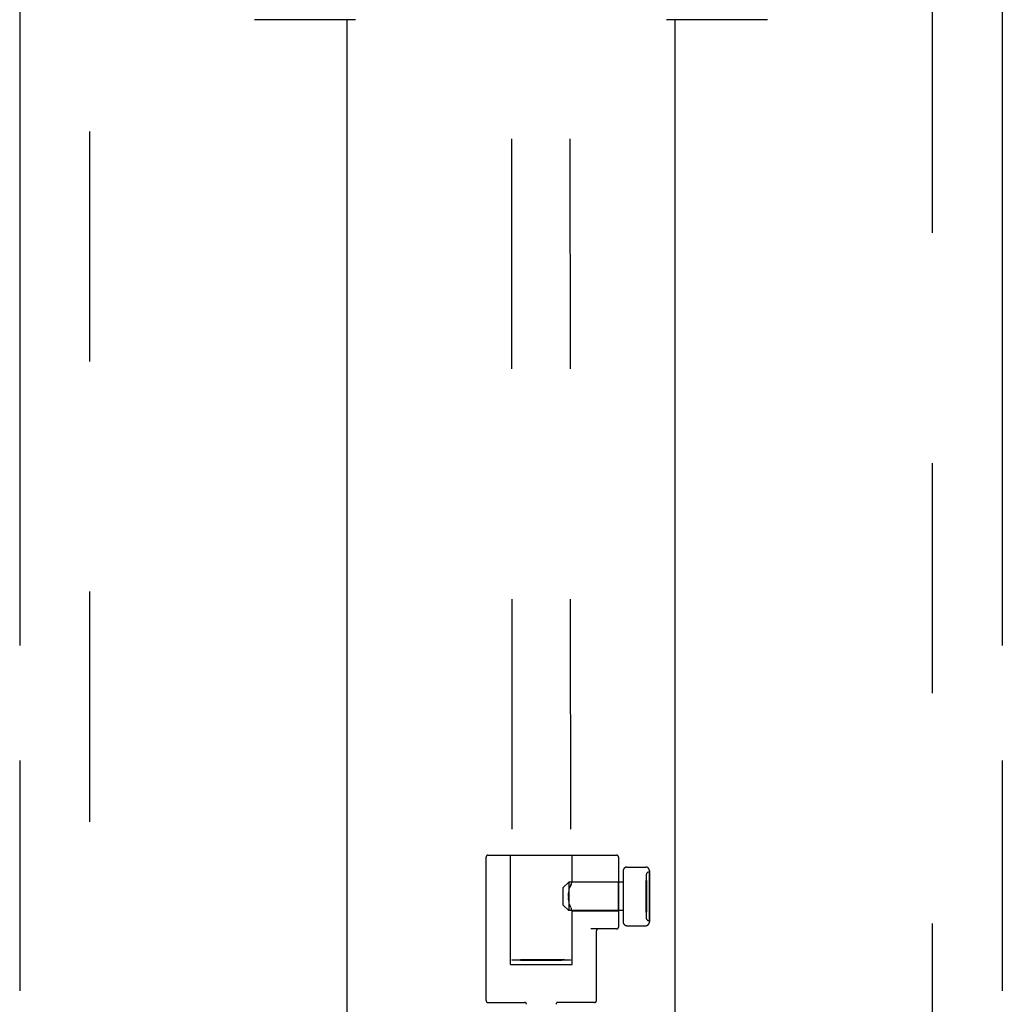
# Model space of a CAD drawing. Header units: inches. Extents: x 0 to 224, y 0 to 145.
# Tile 32 of 63: x 107.02 to 112.27, y 55.94 to 61.2. Entities that reach past the tile are written whole.
import ezdxf

# ---------------------------------------------------------------- set-up
doc = ezdxf.new("R2010")
doc.units = ezdxf.units.IN
doc.header["$LTSCALE"] = 12.302632
doc.header["$MEASUREMENT"] = 0
doc.linetypes.add('HIDDEN', pattern=[0.2, 0.1, -0.1])
doc.linetypes.add('PHANTOM', pattern=[0.8, 0.45, -0.05, 0.1, -0.05, 0.1, -0.05])
doc.layers.get('0').update_dxf_attribs({"linetype": 'CONTINUOUS'})
for name, color, linetype in [('02___PRT_ALL_AXES', 7, 'CONTINUOUS'), ('AVAILABLE_DOOR_SPACES', 7, 'CONTINUOUS'), ('DEFAULT_2', 8, 'HIDDEN')]:
    doc.layers.add(name, color=color, linetype=linetype)

msp = doc.modelspace()

# ---------------------------------------------------------------- linework, layer by layer
at = {"color": 7, "linetype": 'Continuous'}
for p, q in [((108.8139, 61.2007), (108.2739, 61.2007)), ((111.0139, 61.2007), (110.4739, 61.2007))]:
    msp.add_line(p, q, dxfattribs=at)
at = {"color": 3, "linetype": 'Continuous'}
for p, q in [((108.7689, 44.7007), (108.7689, 61.2007)), ((110.5189, 61.2007), (110.5189, 44.7007))]:
    msp.add_line(p, q, dxfattribs=at)
at = {"layer": '02___PRT_ALL_AXES', "color": 8, "linetype": 'HIDDEN'}
for p, q in [((109.5104, 55.9577), (109.5104, 56.7247)), ((110.3814, 56.6447), (110.3834, 56.6447)), ((110.3834, 56.3847), (110.3834, 56.6447)), ((110.2434, 56.5912), (109.9534, 56.5912)), ((109.9662, 56.5833), (109.9645, 56.5793)), ((109.9676, 56.5866), (109.9661, 56.5832)), ((109.9697, 56.5912), (109.9676, 56.5866)), ((109.9702, 56.5923), (109.9697, 56.5912)), ((109.9702, 56.5923), (109.9704, 56.5927)), ((109.9704, 56.5927), (110.2184, 56.5927)), ((110.2184, 56.4367), (110.2184, 56.5927)), ((110.2434, 56.5912), (110.2434, 56.4382)), ((110.3664, 56.6297), (110.3664, 56.3997)), ((109.951, 56.5224), (109.9516, 56.5301)), ((109.9516, 56.53), (109.9526, 56.5376)), ((109.9526, 56.5375), (109.9539, 56.5448)), ((109.9539, 56.5447), (109.9554, 56.5517)), ((109.9554, 56.5516), (109.9571, 56.5581)), ((109.9571, 56.5581), (109.959, 56.5642)), ((109.9508, 56.5147), (109.951, 56.5225)), ((109.9508, 56.5147), (109.951, 56.5069)), ((109.9516, 56.4992), (109.951, 56.5069)), ((109.9526, 56.4917), (109.9516, 56.4993)), ((109.9539, 56.4845), (109.9526, 56.4918)), ((109.9554, 56.4776), (109.9539, 56.4846)), ((109.9571, 56.4712), (109.9554, 56.4777)), ((110.2434, 56.4382), (109.9534, 56.4382)), ((109.9571, 56.4712), (109.959, 56.4651)), ((109.9627, 56.4545), (109.9645, 56.45)), ((109.9645, 56.45), (109.9662, 56.446)), ((109.9661, 56.4461), (109.9676, 56.4427)), ((109.9676, 56.4428), (109.9697, 56.4381)), ((109.9697, 56.4382), (109.9702, 56.437)), ((109.9702, 56.437), (109.9704, 56.4367)), ((109.9704, 56.4367), (110.2184, 56.4367)), ((110.3814, 56.3847), (110.3834, 56.3847)), ((110.1004, 55.9577), (110.1004, 56.3307))]:
    msp.add_line(p, q, dxfattribs=at)
for points in [[(109.959, 56.5641), (109.9609, 56.5697), (109.9627, 56.5748), (109.9645, 56.5793)], [(109.9645, 56.5793), (109.9627, 56.5748), (109.9609, 56.5697)], [(109.9627, 56.4545), (109.9609, 56.4596), (109.959, 56.4652), (109.9571, 56.4712)]]:
    msp.add_lwpolyline(points, dxfattribs=at)
for centre, start, end in [((110.3814, 56.6297), 90, 180), ((110.3814, 56.3997), 180, 270)]:
    msp.add_arc(centre, 0.015, start, end, dxfattribs=at)
at = {"layer": 'AVAILABLE_DOOR_SPACES', "color": 4, "linetype": 'PHANTOM'}
for p, q in [((107.0189, 83.0757), (107.0189, 22.8257)), ((112.2689, 83.0757), (112.2689, 22.8257))]:
    msp.add_line(p, q, dxfattribs=at)
at = {"layer": 'DEFAULT_2', "color": 8, "linetype": 'HIDDEN'}
for p, q in [((109.6294, 85.1696), (109.6491, 56.1745)), ((109.9419, 85.1699), (109.9616, 56.1747)), ((107.3939, 22.4657), (107.3939, 83.4357)), ((111.8939, 83.4357), (111.8939, 22.4657)), ((109.5204, 56.7347), (110.2084, 56.7347)), ((109.6404, 56.1497), (109.6404, 56.7347)), ((109.9704, 56.5927), (109.9704, 56.7347)), ((110.2184, 56.7247), (110.2184, 56.3507)), ((110.2434, 56.6514), (110.2434, 56.3779)), ((110.2634, 56.6714), (110.3634, 56.6714)), ((110.3834, 56.6514), (110.3834, 56.3779)), ((109.9234, 56.5612), (109.9534, 56.5912)), ((109.9534, 56.5912), (109.9534, 56.4382)), ((110.3664, 56.5997), (110.3674, 56.5997)), ((110.3664, 56.4297), (110.3664, 56.5997)), ((110.3664, 56.5982), (110.3674, 56.5982)), ((110.3674, 56.5997), (110.3674, 56.4297)), ((109.9234, 56.4682), (109.9234, 56.5612)), ((110.3664, 56.5563), (110.3684, 56.5563)), ((110.3664, 56.5563), (110.3684, 56.5563)), ((110.3664, 56.5512), (110.3684, 56.5512)), ((110.3664, 56.5425), (110.3684, 56.5425)), ((110.3684, 56.5563), (110.3684, 56.4764)), ((110.3664, 56.5135), (110.3684, 56.5135)), ((110.3664, 56.5113), (110.3684, 56.5113)), ((110.3664, 56.509), (110.3684, 56.509)), ((110.3664, 56.4815), (110.3684, 56.4815)), ((110.3664, 56.4764), (110.3684, 56.4764)), ((109.9234, 56.4682), (109.9534, 56.4382)), ((109.9704, 56.1497), (109.9704, 56.4367)), ((110.3664, 56.4312), (110.3674, 56.4312)), ((110.3664, 56.4297), (110.3674, 56.4297)), ((110.2084, 56.3407), (110.0709, 56.3407)), ((110.2634, 56.3579), (110.3634, 56.3579)), ((109.6802, 56.1762), (109.6948, 56.1765)), ((109.6948, 56.1765), (109.7117, 56.1768)), ((109.7117, 56.1722), (109.6948, 56.1725)), ((109.7117, 56.1768), (109.7304, 56.177)), ((109.7304, 56.172), (109.7117, 56.1722)), ((109.7304, 56.177), (109.7507, 56.1772)), ((109.7507, 56.1719), (109.7304, 56.172)), ((109.7507, 56.1772), (109.7721, 56.1773)), ((109.7721, 56.1718), (109.7507, 56.1719)), ((109.7721, 56.1773), (109.7942, 56.1774)), ((109.7942, 56.1717), (109.7721, 56.1718)), ((109.7942, 56.1774), (109.8165, 56.1774)), ((109.8165, 56.1717), (109.7942, 56.1717)), ((109.8165, 56.1774), (109.8385, 56.1774)), ((109.8385, 56.1718), (109.8165, 56.1717)), ((109.8385, 56.1774), (109.8599, 56.1773)), ((109.8599, 56.1719), (109.8385, 56.1718)), ((109.8599, 56.1773), (109.8802, 56.1771)), ((109.8802, 56.1721), (109.8599, 56.1719)), ((109.8802, 56.1771), (109.899, 56.1769)), ((109.899, 56.1724), (109.8802, 56.1721)), ((109.899, 56.1769), (109.9158, 56.1767)), ((109.9158, 56.1726), (109.899, 56.1724)), ((109.9304, 56.173), (109.9158, 56.1726)), ((109.6404, 56.1497), (109.9704, 56.1497)), ((109.5204, 55.9477), (109.7164, 55.9477)), ((110.0904, 55.9477), (109.8944, 55.9477))]:
    msp.add_line(p, q, dxfattribs=at)
for points in [[(109.6491, 56.1745), (109.6495, 56.1747), (109.6507, 56.1749), (109.6526, 56.1751), (109.6554, 56.1753), (109.6589, 56.1755), (109.6632, 56.1757), (109.6682, 56.1758), (109.6739, 56.176), (109.6802, 56.1762)], [(109.6948, 56.1725), (109.6802, 56.1728), (109.6739, 56.1729), (109.6682, 56.1731), (109.6632, 56.1733), (109.6589, 56.1735), (109.6554, 56.1737), (109.6526, 56.1739), (109.6507, 56.1741), (109.6495, 56.1743), (109.6491, 56.1745)], [(109.9158, 56.1767), (109.9304, 56.1764), (109.9368, 56.1762), (109.9425, 56.176), (109.9474, 56.1759), (109.9517, 56.1757), (109.9552, 56.1755), (109.958, 56.1753), (109.96, 56.1751), (109.9612, 56.1749), (109.9616, 56.1747)], [(109.9616, 56.1747), (109.9612, 56.1745), (109.96, 56.1743), (109.958, 56.1741), (109.9552, 56.1739), (109.9517, 56.1737), (109.9474, 56.1735), (109.9425, 56.1733), (109.9368, 56.1731), (109.9304, 56.173)]]:
    msp.add_lwpolyline(points, dxfattribs=at)
for centre, radius, start, end in [((109.5204, 56.7247), 0.01, 90, 180), ((110.2084, 56.7247), 0.01, 0, 90), ((110.2634, 56.6514), 0.02, 89.9997, 180), ((110.3634, 56.6514), 0.02, 0, 90.0003), ((110.2634, 56.3779), 0.02, 180, 270.0003), ((110.3634, 56.3779), 0.02, 269.9995, 360), ((110.1104, 56.3307), 0.01, 90, 180), ((110.2084, 56.3507), 0.01, 270, 360), ((109.5204, 55.9577), 0.01, 180, 270), ((109.7164, 55.9377), 0.01, 0.0269, 89.9826), ((109.8944, 55.9377), 0.01, 90.0174, 179.9731), ((110.0904, 55.9577), 0.01, 270, 360)]:
    msp.add_arc(centre, radius, start, end, dxfattribs=at)

doc.saveas('drawing.dxf')
